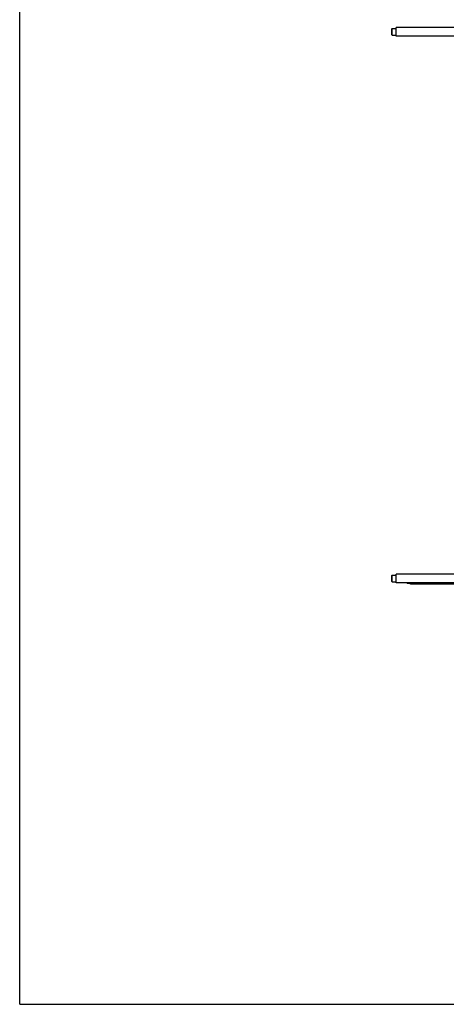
# Model space of a CAD drawing. Header units: inches. Extents: x 0 to 110, y 0 to 85.
# Tile 1 of 7: x 0 to 24, y 0 to 56. Entities that reach past the tile are written whole.
import ezdxf

# ---------------------------------------------------------------- set-up
doc = ezdxf.new("R2010")
doc.units = ezdxf.units.IN
doc.header["$LTSCALE"] = 6.05
doc.header["$MEASUREMENT"] = 0
doc.layers.get('0').update_dxf_attribs({"linetype": 'CONTINUOUS'})
for name, color, linetype in [('206386_BL1', 7, 'CONTINUOUS'), ('234013M_BL39', 7, 'CONTINUOUS'), ('9206XXM_9206150M_BL0', 7, 'CONTINUOUS')]:
    doc.layers.add(name, color=color, linetype=linetype)

# ---------------------------------------------------------------- blocks, each defined once
blk = doc.blocks.new('9206XXM_9206150M_BL0', base_point=(21.465, 40.062))
at = {"layer": '9206XXM_9206150M_BL0', "color": 7, "linetype": 'CONTINUOUS'}
for p, q in [((21.347, 55.899), (21.367, 55.919)), ((21.347, 55.545), (21.347, 55.899)), ((21.367, 55.525), (21.367, 55.919)), ((21.367, 55.919), (21.583, 55.919)), ((21.347, 55.545), (21.367, 55.525)), ((21.367, 55.525), (21.583, 55.525)), ((21.347, 24.58), (21.367, 24.6)), ((21.347, 24.226), (21.347, 24.58)), ((21.367, 24.206), (21.367, 24.6)), ((21.367, 24.6), (21.583, 24.6)), ((21.347, 24.226), (21.367, 24.206)), ((21.367, 24.206), (21.583, 24.206))]:
    blk.add_line(p, q, dxfattribs=at)
blk = doc.blocks.new('206386_BL1', base_point=(24.238, 40.062))
at = {"layer": '206386_BL1', "color": 7, "linetype": 'CONTINUOUS'}
for p, q in [((21.583, 55.472), (21.583, 55.972)), ((25.449, 55.972), (21.583, 55.972)), ((26.893, 55.972), (26.167, 55.972)), ((25.449, 55.472), (21.583, 55.472)), ((26.893, 55.472), (26.167, 55.472)), ((21.583, 24.153), (21.583, 24.653)), ((25.374, 24.653), (21.583, 24.653)), ((26.893, 24.653), (26.243, 24.653)), ((25.374, 24.153), (21.583, 24.153)), ((26.893, 24.153), (26.243, 24.153))]:
    blk.add_line(p, q, dxfattribs=at)
blk = doc.blocks.new('234013M_BL39', base_point=(54.755, 47.389))
at = {"layer": '234013M_BL39', "color": 7, "linetype": 'CONTINUOUS'}
for p, q in [((22.152, 70.422), (22.488, 70.703)), ((22.465, 70.643), (22.532, 70.699)), ((22.465, 70.643), (22.605, 70.476)), ((22.532, 70.699), (22.488, 70.703)), ((22.532, 70.699), (27.655, 64.593)), ((22.149, 70.378), (22.216, 70.434)), ((22.152, 70.422), (22.149, 70.378)), ((22.149, 70.378), (27.272, 64.272)), ((22.356, 70.267), (22.216, 70.434)), ((22.356, 70.267), (22.605, 70.476)), ((28.212, 63.93), (30.205, 61.555)), ((27.829, 63.609), (29.822, 61.233)), ((30.205, 61.555), (29.822, 61.233)), ((30.205, 61.555), (30.201, 61.511)), ((29.866, 61.23), (29.822, 61.233)), ((85.22, 24.574), (87.029, 24.574)), ((87.301, 24.514), (87.133, 24.514)), ((22.216, 24.134), (22.356, 24.134)), ((25.371, 24.074), (22.481, 24.074)), ((26.893, 24.074), (26.246, 24.074)), ((79.674, 24.074), (80.321, 24.074)), ((81.196, 24.074), (87.029, 24.074)), ((87.133, 24.134), (87.301, 24.134))]:
    blk.add_line(p, q, dxfattribs=at)
for centre, radius, start, end in [((86.969, 24.324), 0.388, 356.016, 3.984), ((22.383, 24.284), 0.225, 215.6199, 221.8269)]:
    blk.add_arc(centre, radius, start, end, dxfattribs=at)
for points in [[(22.403, 70.632), (22.423, 70.637), (22.444, 70.641), (22.465, 70.643)], [(22.216, 70.434), (22.222, 70.454), (22.229, 70.474), (22.237, 70.493)]]:
    blk.add_open_spline(points, degree=3, dxfattribs=at)
for points, knots in [([(87.029, 24.574), (87.038, 24.574), (87.058, 24.571), (87.086, 24.559), (87.112, 24.54), (87.126, 24.523), (87.133, 24.514)], [0, 0, 0, 0, 0.228977, 0.467503, 0.72322, 1, 1, 1, 1]), ([(87.301, 24.514), (87.304, 24.51), (87.316, 24.493), (87.325, 24.475), (87.331, 24.46)], [0, 0, 0, 0, 0.239331, 1, 1, 1, 1]), ([(87.331, 24.46), (87.332, 24.457), (87.336, 24.447), (87.34, 24.437), (87.342, 24.429)], [0, 0, 0, 0, 0.246152, 1, 1, 1, 1]), ([(87.338, 24.443), (87.346, 24.425), (87.357, 24.385), (87.361, 24.345), (87.361, 24.324)], [0, 0, 0, 0, 0.487945, 1, 1, 1, 1]), ([(87.361, 24.324), (87.361, 24.303), (87.357, 24.263), (87.346, 24.223), (87.338, 24.205)], [0, 0, 0, 0, 0.512055, 1, 1, 1, 1]), ([(87.342, 24.429), (87.344, 24.422), (87.351, 24.397), (87.355, 24.371), (87.356, 24.351)], [0, 0, 0, 0, 0.244867, 1, 1, 1, 1]), ([(87.356, 24.297), (87.356, 24.29), (87.353, 24.264), (87.348, 24.238), (87.342, 24.219)], [0, 0, 0, 0, 0.254604, 1, 1, 1, 1]), ([(22.481, 24.074), (22.469, 24.074), (22.447, 24.077), (22.413, 24.089), (22.383, 24.108), (22.365, 24.125), (22.356, 24.134)], [0, 0, 0, 0, 0.238676, 0.482344, 0.735338, 1, 1, 1, 1]), ([(87.133, 24.134), (87.126, 24.125), (87.112, 24.108), (87.086, 24.089), (87.058, 24.077), (87.038, 24.074), (87.029, 24.074)], [0, 0, 0, 0, 0.27678, 0.532497, 0.771023, 1, 1, 1, 1]), ([(87.331, 24.188), (87.329, 24.183), (87.321, 24.164), (87.31, 24.146), (87.301, 24.134)], [0, 0, 0, 0, 0.260637, 1, 1, 1, 1]), ([(87.342, 24.219), (87.342, 24.217), (87.338, 24.206), (87.334, 24.196), (87.331, 24.188)], [0, 0, 0, 0, 0.253805, 1, 1, 1, 1])]:
    blk.add_open_spline(points, degree=3, knots=knots, dxfattribs=at)

msp = doc.modelspace()

# ---------------------------------------------------------------- linework, layer by layer
at = {"color": 7, "linetype": 'CONTINUOUS'}
for q in [(0, 85), (110, 0)]:
    msp.add_line((0, 0), q, dxfattribs=at)

# ---------------------------------------------------------------- block references
at = {"layer": '206386_BL1'}
msp.add_blockref('206386_BL1', (24.238, 40.062), dxfattribs=at)
at = {"layer": '234013M_BL39'}
msp.add_blockref('234013M_BL39', (54.755, 47.389), dxfattribs=at)
at = {"layer": '9206XXM_9206150M_BL0'}
msp.add_blockref('9206XXM_9206150M_BL0', (21.465, 40.062), dxfattribs=at)

doc.saveas('drawing.dxf')
